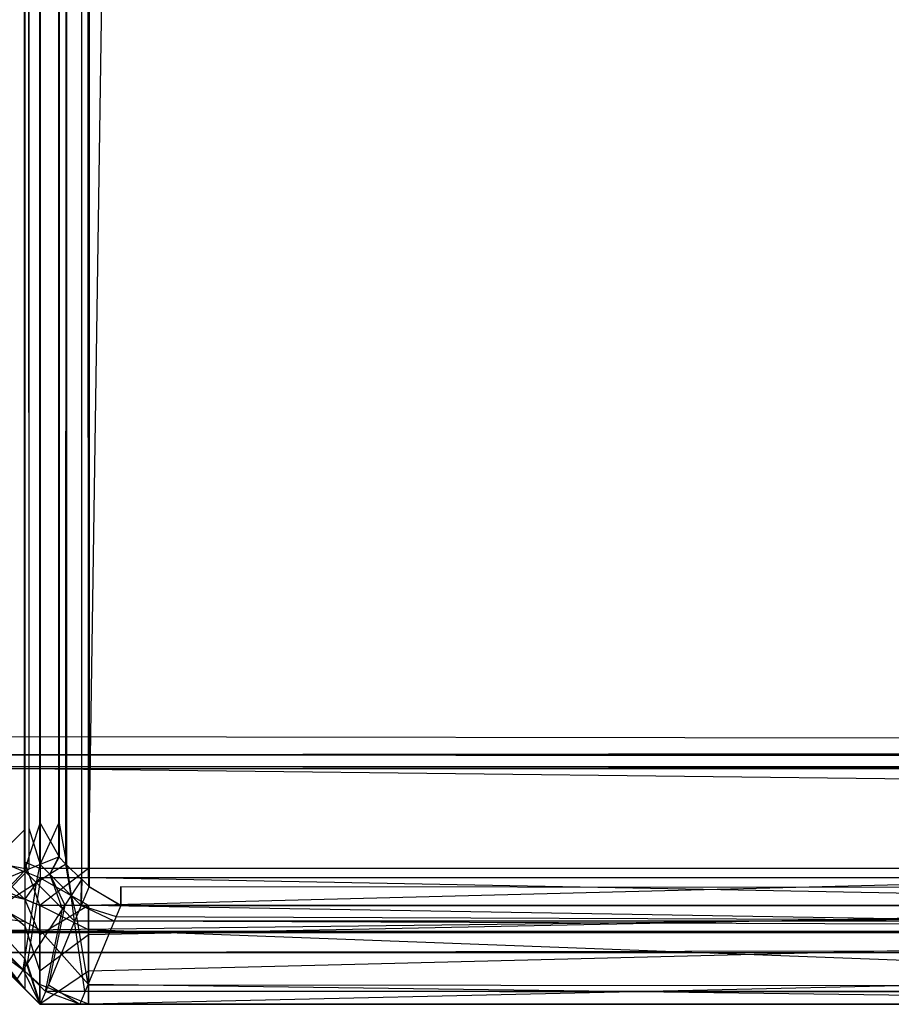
# Model space of a CAD drawing. Extents: x 0 to 0.8, y -0.501 to 0.
# Tile 2 of 105: x 0.0024 to 0.00681, y -0.50126 to -0.49628. Entities that reach past the tile are written whole.
import ezdxf

# ---------------------------------------------------------------- set-up
doc = ezdxf.new("R2010")
doc.units = 0
for name, color, linetype in [('L0_KORPUS3_4', 7, 'CONTINUOUS'), ('L2_KORPUS3_2', 7, 'CONTINUOUS'), ('L9_ABDECKPL_0___REPLACEMTFOREMP', 7, 'CONTINUOUS')]:
    doc.layers.add(name, color=color, linetype=linetype)

msp = doc.modelspace()

# ---------------------------------------------------------------- linework, layer by layer
at = {"layer": 'L0_KORPUS3_4', "color": 8, "invisible_edges": 14}
for points in [[(0.0025, -0.003984, 0.006887), (0.002424, -0.500592, 0.006963), (0.002424, -0.004016, 0.006964), (0.0025, -0.003984, 0.006887)], [(0.0025, -0.500623, 0.006887), (0.002424, -0.500592, 0.006963), (0.0025, -0.003984, 0.006887), (0.0025, -0.500623, 0.006887)], [(0.002746, -0.500623, 0.006887), (0.0025, -0.003984, 0.006887), (0.002746, -0.003984, 0.006887), (0.002746, -0.500623, 0.006887)], [(0.002746, -0.500623, 0.006887), (0.0025, -0.500623, 0.006887), (0.0025, -0.003984, 0.006887), (0.002746, -0.500623, 0.006887)], [(0.010115, -0.500623, 0.006887), (0.002746, -0.003984, 0.006887), (0.010115, -0.003993, 0.006887), (0.010115, -0.500623, 0.006887)], [(0.010115, -0.500623, 0.006887), (0.002746, -0.500623, 0.006887), (0.002746, -0.003984, 0.006887), (0.010115, -0.500623, 0.006887)], [(0.002424, -0.004016, 0.006964), (0.002089, -0.500454, 0.007298), (0.002089, -0.004154, 0.007298), (0.002424, -0.004016, 0.006964)], [(0.002424, -0.004016, 0.006964), (0.002424, -0.500592, 0.006963), (0.002089, -0.500454, 0.007298), (0.002424, -0.004016, 0.006964)], [(0.002424, -0.00407, 0.590314), (0.002089, -0.004208, 0.58998), (0.002424, -0.500544, 0.590314), (0.002424, -0.00407, 0.590314)], [(0.0025, -0.004039, 0.59039), (0.002424, -0.00407, 0.590314), (0.0025, -0.500576, 0.59039), (0.0025, -0.004039, 0.59039)], [(0.0025, -0.500576, 0.59039), (0.002424, -0.00407, 0.590314), (0.002424, -0.500544, 0.590314), (0.0025, -0.500576, 0.59039)], [(0.002746, -0.004039, 0.59039), (0.0025, -0.004039, 0.59039), (0.0025, -0.500576, 0.59039), (0.002746, -0.004039, 0.59039)], [(0.002746, -0.004039, 0.59039), (0.0025, -0.500576, 0.59039), (0.002746, -0.500576, 0.59039), (0.002746, -0.004039, 0.59039)], [(0.010115, -0.004047, 0.59039), (0.002746, -0.004039, 0.59039), (0.002746, -0.500576, 0.59039), (0.010115, -0.004047, 0.59039)], [(0.010115, -0.004047, 0.59039), (0.002746, -0.500576, 0.59039), (0.010115, -0.500576, 0.59039), (0.010115, -0.004047, 0.59039)], [(0.002089, -0.004208, 0.58998), (0.002089, -0.500406, 0.58998), (0.002424, -0.500544, 0.590314), (0.002089, -0.004208, 0.58998)], [(0.002089, -0.500406, 0.58998), (0.002424, -0.500732, 0.590314), (0.002424, -0.500544, 0.590314), (0.002089, -0.500406, 0.58998)], [(0.002089, -0.500406, 0.58998), (0.002089, -0.500593, 0.58998), (0.002424, -0.500732, 0.590314), (0.002089, -0.500406, 0.58998)], [(0.002089, -0.500454, 0.007298), (0.002424, -0.500592, 0.006963), (0.002089, -0.500593, 0.007298), (0.002089, -0.500454, 0.007298)], [(0.0025, -0.500576, 0.59039), (0.002424, -0.500544, 0.590314), (0.0025, -0.500763, 0.59039), (0.0025, -0.500576, 0.59039)], [(0.0025, -0.500763, 0.59039), (0.002424, -0.500544, 0.590314), (0.002424, -0.500732, 0.590314), (0.0025, -0.500763, 0.59039)], [(0.002424, -0.500592, 0.006963), (0.002424, -0.500731, 0.006963), (0.002089, -0.500593, 0.007298), (0.002424, -0.500592, 0.006963)], [(0.002089, -0.500593, 0.007298), (0.002424, -0.500731, 0.006963), (0.002089, -0.500657, 0.007362), (0.002089, -0.500593, 0.007298)], [(0.002089, -0.500593, 0.58998), (0.002089, -0.50067, 0.589903), (0.002424, -0.500866, 0.590179), (0.002089, -0.500593, 0.58998)], [(0.002089, -0.500593, 0.58998), (0.002424, -0.500866, 0.590179), (0.002424, -0.500732, 0.590314), (0.002089, -0.500593, 0.58998)], [(0.0025, -0.500623, 0.006887), (0.002424, -0.500731, 0.006963), (0.002424, -0.500592, 0.006963), (0.0025, -0.500623, 0.006887)], [(0.002746, -0.500576, 0.59039), (0.0025, -0.500576, 0.59039), (0.0025, -0.500763, 0.59039), (0.002746, -0.500576, 0.59039)], [(0.002746, -0.500576, 0.59039), (0.0025, -0.500763, 0.59039), (0.002746, -0.500763, 0.59039), (0.002746, -0.500576, 0.59039)], [(0.010115, -0.500576, 0.59039), (0.002746, -0.500576, 0.59039), (0.002746, -0.500763, 0.59039), (0.010115, -0.500576, 0.59039)], [(0.010115, -0.500576, 0.59039), (0.002746, -0.500763, 0.59039), (0.010115, -0.500763, 0.59039), (0.010115, -0.500576, 0.59039)], [(0.002089, -0.500657, 0.007362), (0.002424, -0.500731, 0.006963), (0.002424, -0.500844, 0.007076), (0.002089, -0.500657, 0.007362)], [(0.002089, -0.500657, 0.007362), (0.002424, -0.500844, 0.007076), (0.002089, -0.500801, 0.007506), (0.002089, -0.500657, 0.007362)], [(0.0025, -0.500763, 0.006887), (0.002424, -0.500731, 0.006963), (0.0025, -0.500623, 0.006887), (0.0025, -0.500763, 0.006887)], [(0.002746, -0.500763, 0.006887), (0.0025, -0.500623, 0.006887), (0.002746, -0.500623, 0.006887), (0.002746, -0.500763, 0.006887)], [(0.002746, -0.500763, 0.006887), (0.0025, -0.500763, 0.006887), (0.0025, -0.500623, 0.006887), (0.002746, -0.500763, 0.006887)], [(0.010115, -0.500763, 0.006887), (0.002746, -0.500623, 0.006887), (0.010115, -0.500623, 0.006887), (0.010115, -0.500763, 0.006887)], [(0.010115, -0.500763, 0.006887), (0.002746, -0.500763, 0.006887), (0.002746, -0.500623, 0.006887), (0.010115, -0.500763, 0.006887)], [(0.002089, -0.50067, 0.589903), (0.002089, -0.500765, 0.589807), (0.002424, -0.501033, 0.590012), (0.002089, -0.50067, 0.589903)], [(0.002089, -0.50067, 0.589903), (0.002424, -0.501033, 0.590012), (0.002424, -0.500866, 0.590179), (0.002089, -0.50067, 0.589903)], [(0.002424, -0.500731, 0.006963), (0.0025, -0.500763, 0.006887), (0.002424, -0.500844, 0.007076), (0.002424, -0.500731, 0.006963)], [(0.002424, -0.500732, 0.590314), (0.002424, -0.500866, 0.590179), (0.0025, -0.500911, 0.590242), (0.002424, -0.500732, 0.590314)], [(0.002424, -0.500732, 0.590314), (0.0025, -0.500911, 0.590242), (0.0025, -0.500763, 0.59039), (0.002424, -0.500732, 0.590314)], [(0.002089, -0.500765, 0.589807), (0.002089, -0.500852, 0.58972), (0.002424, -0.501186, 0.589858), (0.002089, -0.500765, 0.589807)], [(0.002089, -0.500765, 0.589807), (0.002424, -0.501186, 0.589858), (0.002424, -0.501033, 0.590012), (0.002089, -0.500765, 0.589807)], [(0.002089, -0.500801, 0.007506), (0.002424, -0.501095, 0.007328), (0.002089, -0.500852, 0.007557), (0.002089, -0.500801, 0.007506)], [(0.002089, -0.500801, 0.007506), (0.002424, -0.500844, 0.007076), (0.002424, -0.501095, 0.007328), (0.002089, -0.500801, 0.007506)], [(0.0025, -0.500763, 0.006887), (0.0025, -0.500886, 0.007011), (0.002424, -0.500844, 0.007076), (0.0025, -0.500763, 0.006887)], [(0.0025, -0.500763, 0.59039), (0.0025, -0.500911, 0.590242), (0.002746, -0.500763, 0.59039), (0.0025, -0.500763, 0.59039)], [(0.002746, -0.500763, 0.59039), (0.0025, -0.500911, 0.590242), (0.002746, -0.500911, 0.590242), (0.002746, -0.500763, 0.59039)], [(0.002746, -0.500886, 0.007011), (0.0025, -0.500763, 0.006887), (0.002746, -0.500763, 0.006887), (0.002746, -0.500886, 0.007011)], [(0.0025, -0.500886, 0.007011), (0.0025, -0.500763, 0.006887), (0.002746, -0.500886, 0.007011), (0.0025, -0.500886, 0.007011)], [(0.002746, -0.500763, 0.59039), (0.002746, -0.500911, 0.590242), (0.010115, -0.500763, 0.59039), (0.002746, -0.500763, 0.59039)], [(0.010115, -0.500763, 0.59039), (0.002746, -0.500911, 0.590242), (0.010115, -0.500911, 0.590242), (0.010115, -0.500763, 0.59039)], [(0.010115, -0.500886, 0.007011), (0.002746, -0.500763, 0.006887), (0.010115, -0.500763, 0.006887), (0.010115, -0.500886, 0.007011)], [(0.002746, -0.500886, 0.007011), (0.002746, -0.500763, 0.006887), (0.010115, -0.500886, 0.007011), (0.002746, -0.500886, 0.007011)], [(0.002089, -0.500852, 0.007776), (0.002424, -0.501186, 0.007419), (0.002424, -0.501186, 0.007638), (0.002089, -0.500852, 0.007776)], [(0.002089, -0.500852, 0.007776), (0.002089, -0.500852, 0.007557), (0.002424, -0.501186, 0.007419), (0.002089, -0.500852, 0.007776)], [(0.002424, -0.501186, 0.589624), (0.002089, -0.500852, 0.589485), (0.002424, -0.501186, 0.007638), (0.002424, -0.501186, 0.589624)], [(0.002089, -0.500852, 0.589485), (0.002089, -0.500852, 0.007776), (0.002424, -0.501186, 0.007638), (0.002089, -0.500852, 0.589485)], [(0.002424, -0.501186, 0.589858), (0.002089, -0.500852, 0.58972), (0.002424, -0.501186, 0.589624), (0.002424, -0.501186, 0.589858)], [(0.002089, -0.500852, 0.58972), (0.002089, -0.500852, 0.589485), (0.002424, -0.501186, 0.589624), (0.002089, -0.500852, 0.58972)], [(0.002089, -0.500852, 0.007557), (0.002424, -0.501095, 0.007328), (0.002424, -0.501186, 0.007419), (0.002089, -0.500852, 0.007557)], [(0.002424, -0.500844, 0.007076), (0.0025, -0.500886, 0.007011), (0.002424, -0.501095, 0.007328), (0.002424, -0.500844, 0.007076)], [(0.002424, -0.500866, 0.590179), (0.002424, -0.501033, 0.590012), (0.0025, -0.501095, 0.590058), (0.002424, -0.500866, 0.590179)], [(0.002424, -0.500866, 0.590179), (0.0025, -0.501095, 0.590058), (0.0025, -0.500911, 0.590242), (0.002424, -0.500866, 0.590179)], [(0.0025, -0.500886, 0.007011), (0.0025, -0.501162, 0.007287), (0.002424, -0.501095, 0.007328), (0.0025, -0.500886, 0.007011)], [(0.002746, -0.501162, 0.007287), (0.0025, -0.500886, 0.007011), (0.002746, -0.500886, 0.007011), (0.002746, -0.501162, 0.007287)], [(0.0025, -0.501162, 0.007287), (0.0025, -0.500886, 0.007011), (0.002746, -0.501162, 0.007287), (0.0025, -0.501162, 0.007287)], [(0.010115, -0.501162, 0.007287), (0.002746, -0.500886, 0.007011), (0.010115, -0.500886, 0.007011), (0.010115, -0.501162, 0.007287)], [(0.002746, -0.501162, 0.007287), (0.002746, -0.500886, 0.007011), (0.010115, -0.501162, 0.007287), (0.002746, -0.501162, 0.007287)], [(0.0025, -0.500911, 0.590242), (0.0025, -0.501095, 0.590058), (0.002746, -0.500911, 0.590242), (0.0025, -0.500911, 0.590242)], [(0.002746, -0.500911, 0.590242), (0.0025, -0.501095, 0.590058), (0.002746, -0.501095, 0.590058), (0.002746, -0.500911, 0.590242)], [(0.002746, -0.500911, 0.590242), (0.002746, -0.501095, 0.590058), (0.010115, -0.500911, 0.590242), (0.002746, -0.500911, 0.590242)], [(0.010115, -0.500911, 0.590242), (0.002746, -0.501095, 0.590058), (0.010115, -0.501095, 0.590058), (0.010115, -0.500911, 0.590242)], [(0.002424, -0.501033, 0.590012), (0.002424, -0.501186, 0.589858), (0.0025, -0.501262, 0.58989), (0.002424, -0.501033, 0.590012)], [(0.002424, -0.501033, 0.590012), (0.0025, -0.501262, 0.58989), (0.0025, -0.501095, 0.590058), (0.002424, -0.501033, 0.590012)], [(0.002424, -0.501095, 0.007328), (0.0025, -0.501162, 0.007287), (0.002424, -0.501186, 0.007419), (0.002424, -0.501095, 0.007328)], [(0.0025, -0.501095, 0.590058), (0.0025, -0.501262, 0.58989), (0.002746, -0.501095, 0.590058), (0.0025, -0.501095, 0.590058)], [(0.002746, -0.501095, 0.590058), (0.0025, -0.501262, 0.58989), (0.002746, -0.501262, 0.58989), (0.002746, -0.501095, 0.590058)], [(0.002746, -0.501095, 0.590058), (0.002746, -0.501262, 0.58989), (0.010115, -0.501095, 0.590058), (0.002746, -0.501095, 0.590058)], [(0.010115, -0.501095, 0.590058), (0.002746, -0.501262, 0.58989), (0.010115, -0.501262, 0.58989), (0.010115, -0.501095, 0.590058)], [(0.0025, -0.501162, 0.007287), (0.0025, -0.501262, 0.007387), (0.002424, -0.501186, 0.007419), (0.0025, -0.501162, 0.007287)], [(0.0025, -0.501262, 0.58989), (0.002424, -0.501186, 0.589858), (0.0025, -0.501262, 0.589655), (0.0025, -0.501262, 0.58989)], [(0.002424, -0.501186, 0.589858), (0.002424, -0.501186, 0.589624), (0.0025, -0.501262, 0.589655), (0.002424, -0.501186, 0.589858)], [(0.0025, -0.501262, 0.589655), (0.002424, -0.501186, 0.589624), (0.0025, -0.501262, 0.007606), (0.0025, -0.501262, 0.589655)], [(0.002424, -0.501186, 0.589624), (0.002424, -0.501186, 0.007638), (0.0025, -0.501262, 0.007606), (0.002424, -0.501186, 0.589624)], [(0.002424, -0.501186, 0.007638), (0.0025, -0.501262, 0.007387), (0.0025, -0.501262, 0.007606), (0.002424, -0.501186, 0.007638)], [(0.002424, -0.501186, 0.007638), (0.002424, -0.501186, 0.007419), (0.0025, -0.501262, 0.007387), (0.002424, -0.501186, 0.007638)], [(0.002746, -0.501262, 0.007387), (0.0025, -0.501162, 0.007287), (0.002746, -0.501162, 0.007287), (0.002746, -0.501262, 0.007387)], [(0.0025, -0.501262, 0.007387), (0.0025, -0.501162, 0.007287), (0.002746, -0.501262, 0.007387), (0.0025, -0.501262, 0.007387)], [(0.010115, -0.501262, 0.007387), (0.002746, -0.501162, 0.007287), (0.010115, -0.501162, 0.007287), (0.010115, -0.501262, 0.007387)], [(0.002746, -0.501262, 0.007387), (0.002746, -0.501162, 0.007287), (0.010115, -0.501262, 0.007387), (0.002746, -0.501262, 0.007387)], [(0.0025, -0.501262, 0.58989), (0.002746, -0.501262, 0.589655), (0.002746, -0.501262, 0.58989), (0.0025, -0.501262, 0.58989)], [(0.0025, -0.501262, 0.58989), (0.0025, -0.501262, 0.589655), (0.002746, -0.501262, 0.589655), (0.0025, -0.501262, 0.58989)], [(0.0025, -0.501262, 0.589655), (0.002746, -0.501262, 0.007606), (0.002746, -0.501262, 0.589655), (0.0025, -0.501262, 0.589655)], [(0.0025, -0.501262, 0.589655), (0.0025, -0.501262, 0.007606), (0.002746, -0.501262, 0.007606), (0.0025, -0.501262, 0.589655)], [(0.0025, -0.501262, 0.007606), (0.002746, -0.501262, 0.007387), (0.002746, -0.501262, 0.007606), (0.0025, -0.501262, 0.007606)], [(0.0025, -0.501262, 0.007606), (0.0025, -0.501262, 0.007387), (0.002746, -0.501262, 0.007387), (0.0025, -0.501262, 0.007606)], [(0.002746, -0.501262, 0.007606), (0.010115, -0.501262, 0.007387), (0.010115, -0.501262, 0.007606), (0.002746, -0.501262, 0.007606)], [(0.002746, -0.501262, 0.007606), (0.002746, -0.501262, 0.007387), (0.010115, -0.501262, 0.007387), (0.002746, -0.501262, 0.007606)], [(0.002746, -0.501262, 0.589655), (0.010115, -0.501262, 0.007606), (0.010115, -0.501262, 0.589655), (0.002746, -0.501262, 0.589655)], [(0.002746, -0.501262, 0.589655), (0.002746, -0.501262, 0.007606), (0.010115, -0.501262, 0.007606), (0.002746, -0.501262, 0.589655)], [(0.002746, -0.501262, 0.58989), (0.010115, -0.501262, 0.589655), (0.010115, -0.501262, 0.58989), (0.002746, -0.501262, 0.58989)], [(0.002746, -0.501262, 0.58989), (0.002746, -0.501262, 0.589655), (0.010115, -0.501262, 0.589655), (0.002746, -0.501262, 0.58989)]]:
    msp.add_3dface(points, dxfattribs=at)
at = {"layer": 'L2_KORPUS3_2', "color": 8}
for points, invisible_edges in [([(0.002748, -0.500668), (0.002715, -0.00389), (0.002748, -0.003857), (0.002748, -0.500668)], 10), ([(0.002716, -0.003891, 0.00769), (0.002749, -0.500667, 0.00769), (0.002749, -0.003858, 0.00769), (0.002716, -0.003891, 0.00769)], 10), ([(0.002748, -0.500668), (0.002748, -0.003857), (0.002912, -0.003857), (0.002748, -0.500668)], 15), ([(0.002748, -0.500668), (0.002912, -0.003857), (0.002909, -0.500668), (0.002748, -0.500668)], 15), ([(0.002749, -0.003858, 0.00769), (0.002749, -0.500667, 0.00769), (0.002909, -0.500667, 0.00769), (0.002749, -0.003858, 0.00769)], 15), ([(0.002749, -0.003858, 0.00769), (0.002909, -0.500667, 0.00769), (0.002912, -0.003858, 0.00769), (0.002749, -0.003858, 0.00769)], 15), ([(0.002909, -0.500668), (0.002912, -0.003857), (0.1, -0.500668), (0.002909, -0.500668)], 15), ([(0.002912, -0.003858, 0.00769), (0.002909, -0.500667, 0.00769), (0.1, -0.500667, 0.00769), (0.002912, -0.003858, 0.00769)], 15), ([(0.1, -0.500668), (0.002912, -0.003857), (0.1, -0.003857), (0.1, -0.500668)], 11), ([(0.002912, -0.003858, 0.00769), (0.1, -0.500667, 0.00769), (0.1, -0.003858, 0.00769), (0.002912, -0.003858, 0.00769)], 15), ([(0.002632, -0.500553), (0.002627, -0.003978), (0.002715, -0.00389), (0.002632, -0.500553)], 13), ([(0.002628, -0.003978, 0.00769), (0.002634, -0.500552, 0.00769), (0.002716, -0.003891, 0.00769), (0.002628, -0.003978, 0.00769)], 13), ([(0.002632, -0.500553), (0.002715, -0.00389), (0.002711, -0.500631), (0.002632, -0.500553)], 10), ([(0.002716, -0.003891, 0.00769), (0.002634, -0.500552, 0.00769), (0.002712, -0.50063, 0.00769), (0.002716, -0.003891, 0.00769)], 10), ([(0.002711, -0.500631), (0.002715, -0.00389), (0.002748, -0.500668), (0.002711, -0.500631)], 13), ([(0.002716, -0.003891, 0.00769), (0.002712, -0.50063, 0.00769), (0.002749, -0.500667, 0.00769), (0.002716, -0.003891, 0.00769)], 13), ([(0.002423, -0.004123, 0.00008), (0.002066, -0.500528, 0.000436), (0.002066, -0.003975, 0.000436), (0.002423, -0.004123, 0.00008)], 13), ([(0.002596, -0.004156), (0.002627, -0.003978), (0.002596, -0.500347), (0.002596, -0.004156)], 10), ([(0.002596, -0.500347), (0.002627, -0.003978), (0.002596, -0.500516), (0.002596, -0.500347)], 13), ([(0.002596, -0.500516), (0.002627, -0.003978), (0.002632, -0.500553), (0.002596, -0.500516)], 10), ([(0.002598, -0.004009, 0.00769), (0.002634, -0.500552, 0.00769), (0.002628, -0.003978, 0.00769), (0.002598, -0.004009, 0.00769)], 10), ([(0.002445, -0.500371, 0.007633), (0.002101, -0.00399, 0.007289), (0.002101, -0.500513, 0.007289), (0.002445, -0.500371, 0.007633)], 13), ([(0.002101, -0.00399, 0.007289), (0.002445, -0.500371, 0.007633), (0.002445, -0.004132, 0.007633), (0.002101, -0.00399, 0.007289)], 14), ([(0.002598, -0.004156, 0.00769), (0.002634, -0.500552, 0.00769), (0.002598, -0.004009, 0.00769), (0.002598, -0.004156, 0.00769)], 13), ([(0.002066, -0.500528, 0.000436), (0.002423, -0.004123, 0.00008), (0.002423, -0.50038, 0.00008), (0.002066, -0.500528, 0.000436)], 14), ([(0.002502, -0.004156), (0.002423, -0.50038, 0.00008), (0.002423, -0.004123, 0.00008), (0.002502, -0.004156)], 13), ([(0.002502, -0.500347, 0.00769), (0.002445, -0.004132, 0.007633), (0.002445, -0.500371, 0.007633), (0.002502, -0.500347, 0.00769)], 13), ([(0.002445, -0.004132, 0.007633), (0.002502, -0.500347, 0.00769), (0.002502, -0.004156, 0.00769), (0.002445, -0.004132, 0.007633)], 14), ([(0.002423, -0.50038, 0.00008), (0.002502, -0.004156), (0.002502, -0.500347), (0.002423, -0.50038, 0.00008)], 14), ([(0.002596, -0.004156), (0.002502, -0.500347), (0.002502, -0.004156), (0.002596, -0.004156)], 13), ([(0.002502, -0.500347), (0.002596, -0.004156), (0.002596, -0.500347), (0.002502, -0.500347)], 14), ([(0.002598, -0.500347, 0.00769), (0.002502, -0.004156, 0.00769), (0.002502, -0.500347, 0.00769), (0.002598, -0.500347, 0.00769)], 13), ([(0.002502, -0.004156, 0.00769), (0.002598, -0.500347, 0.00769), (0.002598, -0.004156, 0.00769), (0.002502, -0.004156, 0.00769)], 14), ([(0.002598, -0.500347, 0.00769), (0.002634, -0.500552, 0.00769), (0.002598, -0.004156, 0.00769), (0.002598, -0.500347, 0.00769)], 10), ([(0.002502, -0.500347), (0.002423, -0.500588, 0.00008), (0.002423, -0.50038, 0.00008), (0.002502, -0.500347)], 13), ([(0.002423, -0.500588, 0.00008), (0.002502, -0.500347), (0.002502, -0.500555), (0.002423, -0.500588, 0.00008)], 14), ([(0.002445, -0.500371, 0.007633), (0.002502, -0.500555, 0.00769), (0.002502, -0.500347, 0.00769), (0.002445, -0.500371, 0.007633)], 14), ([(0.002596, -0.500347), (0.002502, -0.500555), (0.002502, -0.500347), (0.002596, -0.500347)], 13), ([(0.002502, -0.500555), (0.002596, -0.500347), (0.002596, -0.500516), (0.002502, -0.500555)], 14), ([(0.002598, -0.500516, 0.00769), (0.002502, -0.500347, 0.00769), (0.002502, -0.500555, 0.00769), (0.002598, -0.500516, 0.00769)], 13), ([(0.002502, -0.500347, 0.00769), (0.002598, -0.500516, 0.00769), (0.002598, -0.500347, 0.00769), (0.002502, -0.500347, 0.00769)], 14), ([(0.002634, -0.500552, 0.00769), (0.002598, -0.500347, 0.00769), (0.002598, -0.500516, 0.00769), (0.002634, -0.500552, 0.00769)], 13), ([(0.002423, -0.50038, 0.00008), (0.002066, -0.500736, 0.000436), (0.002066, -0.500528, 0.000436), (0.002423, -0.50038, 0.00008)], 13), ([(0.002066, -0.500736, 0.000436), (0.002423, -0.50038, 0.00008), (0.002423, -0.500588, 0.00008), (0.002066, -0.500736, 0.000436)], 14), ([(0.002101, -0.500513, 0.007289), (0.002445, -0.500579, 0.007633), (0.002445, -0.500371, 0.007633), (0.002101, -0.500513, 0.007289)], 14), ([(0.002502, -0.500555, 0.00769), (0.002445, -0.500371, 0.007633), (0.002445, -0.500579, 0.007633), (0.002502, -0.500555, 0.00769)], 13), ([(0.002445, -0.500579, 0.007633), (0.002101, -0.500513, 0.007289), (0.002101, -0.500722, 0.007289), (0.002445, -0.500579, 0.007633)], 13), ([(0.002502, -0.500555), (0.002483, -0.500649, 0.00008), (0.002423, -0.500588, 0.00008), (0.002502, -0.500555)], 13), ([(0.002502, -0.500636, 0.007633), (0.002502, -0.500555, 0.00769), (0.002445, -0.500579, 0.007633), (0.002502, -0.500636, 0.007633)], 13), ([(0.002483, -0.500649, 0.00008), (0.002502, -0.500555), (0.002551, -0.500605), (0.002483, -0.500649, 0.00008)], 14), ([(0.002596, -0.500516), (0.002551, -0.500605), (0.002502, -0.500555), (0.002596, -0.500516)], 13), ([(0.002551, -0.500605, 0.00769), (0.002598, -0.500516, 0.00769), (0.002502, -0.500555, 0.00769), (0.002551, -0.500605, 0.00769)], 13), ([(0.002502, -0.500555, 0.00769), (0.002502, -0.500636, 0.007633), (0.002551, -0.500605, 0.00769), (0.002502, -0.500555, 0.00769)], 14), ([(0.002551, -0.500605), (0.002596, -0.500516), (0.002632, -0.500553), (0.002551, -0.500605)], 14), ([(0.002598, -0.500516, 0.00769), (0.002551, -0.500605, 0.00769), (0.002634, -0.500552, 0.00769), (0.002598, -0.500516, 0.00769)], 14), ([(0.002659, -0.500712, 0.00769), (0.002634, -0.500552, 0.00769), (0.002551, -0.500605, 0.00769), (0.002659, -0.500712, 0.00769)], 13), ([(0.002632, -0.500553), (0.002659, -0.500712), (0.002551, -0.500605), (0.002632, -0.500553)], 13), ([(0.002659, -0.500712), (0.002632, -0.500553), (0.002711, -0.500631), (0.002659, -0.500712)], 14), ([(0.002634, -0.500552, 0.00769), (0.002659, -0.500712, 0.00769), (0.002712, -0.50063, 0.00769), (0.002634, -0.500552, 0.00769)], 14), ([(0.002423, -0.500588, 0.00008), (0.002176, -0.500846, 0.000436), (0.002066, -0.500736, 0.000436), (0.002423, -0.500588, 0.00008)], 13), ([(0.002206, -0.500827, 0.007289), (0.002445, -0.500579, 0.007633), (0.002101, -0.500722, 0.007289), (0.002206, -0.500827, 0.007289)], 13), ([(0.002176, -0.500846, 0.000436), (0.002423, -0.500588, 0.00008), (0.002483, -0.500649, 0.00008), (0.002176, -0.500846, 0.000436)], 14), ([(0.002445, -0.500579, 0.007633), (0.002206, -0.500827, 0.007289), (0.002502, -0.500636, 0.007633), (0.002445, -0.500579, 0.007633)], 14), ([(0.002551, -0.500605), (0.002614, -0.50078, 0.00008), (0.002483, -0.500649, 0.00008), (0.002551, -0.500605)], 13), ([(0.002627, -0.500761, 0.007633), (0.002551, -0.500605, 0.00769), (0.002502, -0.500636, 0.007633), (0.002627, -0.500761, 0.007633)], 13), ([(0.002551, -0.500605, 0.00769), (0.002627, -0.500761, 0.007633), (0.002659, -0.500712, 0.00769), (0.002551, -0.500605, 0.00769)], 14), ([(0.002614, -0.50078, 0.00008), (0.002551, -0.500605), (0.002659, -0.500712), (0.002614, -0.50078, 0.00008)], 14), ([(0.002483, -0.500649, 0.00008), (0.002416, -0.501086, 0.000436), (0.002176, -0.500846, 0.000436), (0.002483, -0.500649, 0.00008)], 13), ([(0.002435, -0.501056, 0.007289), (0.002502, -0.500636, 0.007633), (0.002206, -0.500827, 0.007289), (0.002435, -0.501056, 0.007289)], 13), ([(0.002416, -0.501086, 0.000436), (0.002483, -0.500649, 0.00008), (0.002614, -0.50078, 0.00008), (0.002416, -0.501086, 0.000436)], 14), ([(0.002502, -0.500636, 0.007633), (0.002435, -0.501056, 0.007289), (0.002627, -0.500761, 0.007633), (0.002502, -0.500636, 0.007633)], 14), ([(0.002709, -0.500763, 0.00769), (0.002712, -0.50063, 0.00769), (0.002659, -0.500712, 0.00769), (0.002709, -0.500763, 0.00769)], 13), ([(0.002711, -0.500631), (0.002709, -0.500763), (0.002659, -0.500712), (0.002711, -0.500631)], 13), ([(0.002712, -0.50063, 0.00769), (0.002709, -0.500763, 0.00769), (0.002749, -0.500667, 0.00769), (0.002712, -0.50063, 0.00769)], 14), ([(0.002709, -0.500763), (0.002711, -0.500631), (0.002748, -0.500668), (0.002709, -0.500763)], 14), ([(0.002909, -0.500763, 0.00769), (0.002749, -0.500667, 0.00769), (0.002709, -0.500763, 0.00769), (0.002909, -0.500763, 0.00769)], 13), ([(0.002748, -0.500668), (0.002909, -0.500763), (0.002709, -0.500763), (0.002748, -0.500668)], 13), ([(0.002909, -0.500763), (0.002748, -0.500668), (0.002909, -0.500668), (0.002909, -0.500763)], 14), ([(0.002749, -0.500667, 0.00769), (0.002909, -0.500763, 0.00769), (0.002909, -0.500667, 0.00769), (0.002749, -0.500667, 0.00769)], 14), ([(0.1, -0.500763, 0.00769), (0.002909, -0.500667, 0.00769), (0.002909, -0.500763, 0.00769), (0.1, -0.500763, 0.00769)], 13), ([(0.002909, -0.500667, 0.00769), (0.1, -0.500763, 0.00769), (0.1, -0.500667, 0.00769), (0.002909, -0.500667, 0.00769)], 14), ([(0.1, -0.500668), (0.002909, -0.500763), (0.002909, -0.500668), (0.1, -0.500668)], 13), ([(0.002909, -0.500763), (0.1, -0.500668), (0.1, -0.500763), (0.002909, -0.500763)], 14), ([(0.002543, -0.501164, 0.007289), (0.002627, -0.500761, 0.007633), (0.002435, -0.501056, 0.007289), (0.002543, -0.501164, 0.007289)], 13), ([(0.002627, -0.500761, 0.007633), (0.002543, -0.501164, 0.007289), (0.002686, -0.500819, 0.007633), (0.002627, -0.500761, 0.007633)], 14), ([(0.002659, -0.500712), (0.002676, -0.500842, 0.00008), (0.002614, -0.50078, 0.00008), (0.002659, -0.500712)], 13), ([(0.002686, -0.500819, 0.007633), (0.002659, -0.500712, 0.00769), (0.002627, -0.500761, 0.007633), (0.002686, -0.500819, 0.007633)], 13), ([(0.002659, -0.500712, 0.00769), (0.002686, -0.500819, 0.007633), (0.002709, -0.500763, 0.00769), (0.002659, -0.500712, 0.00769)], 14), ([(0.002676, -0.500842, 0.00008), (0.002659, -0.500712), (0.002709, -0.500763), (0.002676, -0.500842, 0.00008)], 14), ([(0.002614, -0.50078, 0.00008), (0.002528, -0.501199, 0.000436), (0.002416, -0.501086, 0.000436), (0.002614, -0.50078, 0.00008)], 13), ([(0.002528, -0.501199, 0.000436), (0.002614, -0.50078, 0.00008), (0.002676, -0.500842, 0.00008), (0.002528, -0.501199, 0.000436)], 14), ([(0.002709, -0.500763), (0.002876, -0.500842, 0.00008), (0.002676, -0.500842, 0.00008), (0.002709, -0.500763)], 13), ([(0.002886, -0.500819, 0.007633), (0.002709, -0.500763, 0.00769), (0.002686, -0.500819, 0.007633), (0.002886, -0.500819, 0.007633)], 13), ([(0.002876, -0.500842, 0.00008), (0.002709, -0.500763), (0.002909, -0.500763), (0.002876, -0.500842, 0.00008)], 14), ([(0.002709, -0.500763, 0.00769), (0.002886, -0.500819, 0.007633), (0.002909, -0.500763, 0.00769), (0.002709, -0.500763, 0.00769)], 14), ([(0.002909, -0.500763), (0.1, -0.500842, 0.00008), (0.002876, -0.500842, 0.00008), (0.002909, -0.500763)], 13), ([(0.1, -0.500819, 0.007633), (0.002909, -0.500763, 0.00769), (0.002886, -0.500819, 0.007633), (0.1, -0.500819, 0.007633)], 13), ([(0.1, -0.500842, 0.00008), (0.002909, -0.500763), (0.1, -0.500763), (0.1, -0.500842, 0.00008)], 14), ([(0.002909, -0.500763, 0.00769), (0.1, -0.500819, 0.007633), (0.1, -0.500763, 0.00769), (0.002909, -0.500763, 0.00769)], 14), ([(0.00238, -0.501141, 0.0005), (0.002176, -0.500846, 0.000436), (0.002416, -0.501086, 0.000436), (0.00238, -0.501141, 0.0005)], 14), ([(0.002206, -0.500827, 0.007289), (0.00238, -0.501141, 0.00719), (0.002435, -0.501056, 0.007289), (0.002206, -0.500827, 0.007289)], 14), ([(0.002676, -0.500842, 0.00008), (0.002728, -0.501199, 0.000436), (0.002528, -0.501199, 0.000436), (0.002676, -0.500842, 0.00008)], 13), ([(0.002743, -0.501164, 0.007289), (0.002686, -0.500819, 0.007633), (0.002543, -0.501164, 0.007289), (0.002743, -0.501164, 0.007289)], 13), ([(0.002728, -0.501199, 0.000436), (0.002676, -0.500842, 0.00008), (0.002876, -0.500842, 0.00008), (0.002728, -0.501199, 0.000436)], 14), ([(0.002686, -0.500819, 0.007633), (0.002743, -0.501164, 0.007289), (0.002886, -0.500819, 0.007633), (0.002686, -0.500819, 0.007633)], 14), ([(0.002876, -0.500842, 0.00008), (0.1, -0.501199, 0.000436), (0.002728, -0.501199, 0.000436), (0.002876, -0.500842, 0.00008)], 13), ([(0.1, -0.501164, 0.007289), (0.002886, -0.500819, 0.007633), (0.002743, -0.501164, 0.007289), (0.1, -0.501164, 0.007289)], 13), ([(0.1, -0.501199, 0.000436), (0.002876, -0.500842, 0.00008), (0.1, -0.500842, 0.00008), (0.1, -0.501199, 0.000436)], 14), ([(0.002886, -0.500819, 0.007633), (0.1, -0.501164, 0.007289), (0.1, -0.500819, 0.007633), (0.002886, -0.500819, 0.007633)], 14), ([(0.002502, -0.501263, 0.00719), (0.002435, -0.501056, 0.007289), (0.00238, -0.501141, 0.00719), (0.002502, -0.501263, 0.00719)], 13), ([(0.002435, -0.501056, 0.007289), (0.002502, -0.501263, 0.00719), (0.002543, -0.501164, 0.007289), (0.002435, -0.501056, 0.007289)], 14), ([(0.002416, -0.501086, 0.000436), (0.002502, -0.501263, 0.0005), (0.00238, -0.501141, 0.0005), (0.002416, -0.501086, 0.000436)], 13), ([(0.002502, -0.501263, 0.0005), (0.002416, -0.501086, 0.000436), (0.002528, -0.501199, 0.000436), (0.002502, -0.501263, 0.0005)], 14), ([(0.002502, -0.501263, 0.007018), (0.00238, -0.501141, 0.000565), (0.002502, -0.501263, 0.000565), (0.002502, -0.501263, 0.007018)], 13), ([(0.00238, -0.501141, 0.000565), (0.002502, -0.501263, 0.007018), (0.00238, -0.501141, 0.007018), (0.00238, -0.501141, 0.000565)], 14), ([(0.002502, -0.501263, 0.00719), (0.00238, -0.501141, 0.007018), (0.002502, -0.501263, 0.007018), (0.002502, -0.501263, 0.00719)], 13), ([(0.00238, -0.501141, 0.007018), (0.002502, -0.501263, 0.00719), (0.00238, -0.501141, 0.00719), (0.00238, -0.501141, 0.007018)], 14), ([(0.002502, -0.501263, 0.000565), (0.00238, -0.501141, 0.0005), (0.002502, -0.501263, 0.0005), (0.002502, -0.501263, 0.000565)], 13), ([(0.00238, -0.501141, 0.0005), (0.002502, -0.501263, 0.000565), (0.00238, -0.501141, 0.000565), (0.00238, -0.501141, 0.0005)], 14), ([(0.002702, -0.501263, 0.00719), (0.002543, -0.501164, 0.007289), (0.002502, -0.501263, 0.00719), (0.002702, -0.501263, 0.00719)], 13), ([(0.002528, -0.501199, 0.000436), (0.002702, -0.501263, 0.0005), (0.002502, -0.501263, 0.0005), (0.002528, -0.501199, 0.000436)], 13), ([(0.002702, -0.501263, 0.0005), (0.002528, -0.501199, 0.000436), (0.002728, -0.501199, 0.000436), (0.002702, -0.501263, 0.0005)], 14), ([(0.002543, -0.501164, 0.007289), (0.002702, -0.501263, 0.00719), (0.002743, -0.501164, 0.007289), (0.002543, -0.501164, 0.007289)], 14), ([(0.1, -0.501263, 0.00719), (0.002743, -0.501164, 0.007289), (0.002702, -0.501263, 0.00719), (0.1, -0.501263, 0.00719)], 13), ([(0.002728, -0.501199, 0.000436), (0.1, -0.501263, 0.0005), (0.002702, -0.501263, 0.0005), (0.002728, -0.501199, 0.000436)], 13), ([(0.1, -0.501263, 0.0005), (0.002728, -0.501199, 0.000436), (0.1, -0.501199, 0.000436), (0.1, -0.501263, 0.0005)], 14), ([(0.002743, -0.501164, 0.007289), (0.1, -0.501263, 0.00719), (0.1, -0.501164, 0.007289), (0.002743, -0.501164, 0.007289)], 14), ([(0.002702, -0.501263, 0.000565), (0.002502, -0.501263, 0.0005), (0.002702, -0.501263, 0.0005), (0.002702, -0.501263, 0.000565)], 13), ([(0.002502, -0.501263, 0.0005), (0.002702, -0.501263, 0.000565), (0.002502, -0.501263, 0.000565), (0.002502, -0.501263, 0.0005)], 14), ([(0.002702, -0.501263, 0.007018), (0.002502, -0.501263, 0.000565), (0.002702, -0.501263, 0.000565), (0.002702, -0.501263, 0.007018)], 13), ([(0.002502, -0.501263, 0.000565), (0.002702, -0.501263, 0.007018), (0.002502, -0.501263, 0.007018), (0.002502, -0.501263, 0.000565)], 14), ([(0.002702, -0.501263, 0.00719), (0.002502, -0.501263, 0.007018), (0.002702, -0.501263, 0.007018), (0.002702, -0.501263, 0.00719)], 13), ([(0.002502, -0.501263, 0.007018), (0.002702, -0.501263, 0.00719), (0.002502, -0.501263, 0.00719), (0.002502, -0.501263, 0.007018)], 14), ([(0.1, -0.501263, 0.0005), (0.002702, -0.501263, 0.000565), (0.002702, -0.501263, 0.0005), (0.1, -0.501263, 0.0005)], 13), ([(0.002702, -0.501263, 0.000565), (0.1, -0.501263, 0.0005), (0.1, -0.501263, 0.000565), (0.002702, -0.501263, 0.000565)], 14), ([(0.1, -0.501263, 0.007018), (0.002702, -0.501263, 0.000565), (0.1, -0.501263, 0.000565), (0.1, -0.501263, 0.007018)], 13), ([(0.002702, -0.501263, 0.000565), (0.1, -0.501263, 0.007018), (0.002702, -0.501263, 0.007018), (0.002702, -0.501263, 0.000565)], 14), ([(0.1, -0.501263, 0.007018), (0.002702, -0.501263, 0.00719), (0.002702, -0.501263, 0.007018), (0.1, -0.501263, 0.007018)], 13), ([(0.002702, -0.501263, 0.00719), (0.1, -0.501263, 0.007018), (0.1, -0.501263, 0.00719), (0.002702, -0.501263, 0.00719)], 14)]:
    msp.add_3dface(points, dxfattribs=dict(at, invisible_edges=invisible_edges))
at = {"layer": 'L9_ABDECKPL_0___REPLACEMTFOREMP', "color": 39}
for points, invisible_edges in [([(0.001665, -0.49991, 0.591216), (0.001616, -0.00109, 0.591216), (0.071779, -0.00109, 0.591216), (0.001665, -0.49991, 0.591216)], 15), ([(0.001616, -0.001093, 0.603217), (0.001665, -0.499907, 0.603217), (0.075865, -0.001093, 0.603217), (0.001616, -0.001093, 0.603217)], 15), ([(0.001665, -0.49991, 0.591216), (0.071779, -0.00109, 0.591216), (0.071779, -0.49991, 0.591216), (0.001665, -0.49991, 0.591216)], 15), ([(0.075865, -0.001093, 0.603217), (0.001665, -0.499907, 0.603217), (0.071779, -0.499907, 0.603217), (0.075865, -0.001093, 0.603217)], 15), ([(0.071779, -0.5, 0.603217), (0.001665, -0.499907, 0.603217), (0.001665, -0.5, 0.603217), (0.071779, -0.5, 0.603217)], 13), ([(0.001665, -0.499907, 0.603217), (0.071779, -0.5, 0.603217), (0.071779, -0.499907, 0.603217), (0.001665, -0.499907, 0.603217)], 14), ([(0.071779, -0.49991, 0.591216), (0.001665, -0.5, 0.591216), (0.001665, -0.49991, 0.591216), (0.071779, -0.49991, 0.591216)], 13), ([(0.001665, -0.5, 0.591216), (0.071779, -0.49991, 0.591216), (0.071779, -0.5, 0.591216), (0.001665, -0.5, 0.591216)], 14), ([(0.071779, -0.5, 0.603217), (0.001636, -0.50007, 0.603146), (0.071779, -0.50007, 0.603146), (0.071779, -0.5, 0.603217)], 13), ([(0.001636, -0.50007, 0.603146), (0.071779, -0.5, 0.603217), (0.001665, -0.5, 0.603217), (0.001636, -0.50007, 0.603146)], 14), ([(0.001665, -0.5, 0.591216), (0.071779, -0.50006, 0.591276), (0.001641, -0.50006, 0.591276), (0.001665, -0.5, 0.591216)], 14), ([(0.071779, -0.50006, 0.591276), (0.001665, -0.5, 0.591216), (0.071779, -0.5, 0.591216), (0.071779, -0.50006, 0.591276)], 13), ([(0.001641, -0.50006, 0.591276), (0.071779, -0.500892, 0.592108), (0.001297, -0.500892, 0.592108), (0.001641, -0.50006, 0.591276)], 14), ([(0.071779, -0.500892, 0.592108), (0.001641, -0.50006, 0.591276), (0.071779, -0.50006, 0.591276), (0.071779, -0.500892, 0.592108)], 13), ([(0.071779, -0.50007, 0.603146), (0.001294, -0.500899, 0.602318), (0.071779, -0.500899, 0.602318), (0.071779, -0.50007, 0.603146)], 13), ([(0.001294, -0.500899, 0.602318), (0.071779, -0.50007, 0.603146), (0.001636, -0.50007, 0.603146), (0.001294, -0.500899, 0.602318)], 14), ([(0.001297, -0.500892, 0.592108), (0.071779, -0.501, 0.592216), (0.001252, -0.501, 0.592216), (0.001297, -0.500892, 0.592108)], 14), ([(0.071779, -0.500899, 0.602318), (0.001252, -0.501, 0.602217), (0.071779, -0.501, 0.602217), (0.071779, -0.500899, 0.602318)], 13), ([(0.001252, -0.501, 0.602217), (0.071779, -0.500899, 0.602318), (0.001294, -0.500899, 0.602318), (0.001252, -0.501, 0.602217)], 14), ([(0.071779, -0.501, 0.592216), (0.001297, -0.500892, 0.592108), (0.071779, -0.500892, 0.592108), (0.071779, -0.501, 0.592216)], 13), ([(0.071779, -0.501, 0.602217), (0.001252, -0.501, 0.602079), (0.071779, -0.501, 0.602079), (0.071779, -0.501, 0.602217)], 13), ([(0.001252, -0.501, 0.602079), (0.071779, -0.501, 0.602217), (0.001252, -0.501, 0.602217), (0.001252, -0.501, 0.602079)], 14), ([(0.071779, -0.501, 0.592394), (0.001252, -0.501, 0.602079), (0.001252, -0.501, 0.592394), (0.071779, -0.501, 0.592394)], 13), ([(0.001252, -0.501, 0.602079), (0.071779, -0.501, 0.592394), (0.071779, -0.501, 0.602079), (0.001252, -0.501, 0.602079)], 14), ([(0.071779, -0.501, 0.592394), (0.001252, -0.501, 0.592216), (0.071779, -0.501, 0.592216), (0.071779, -0.501, 0.592394)], 13), ([(0.001252, -0.501, 0.592216), (0.071779, -0.501, 0.592394), (0.001252, -0.501, 0.592394), (0.001252, -0.501, 0.592216)], 14)]:
    msp.add_3dface(points, dxfattribs=dict(at, invisible_edges=invisible_edges))

doc.saveas('drawing.dxf')
